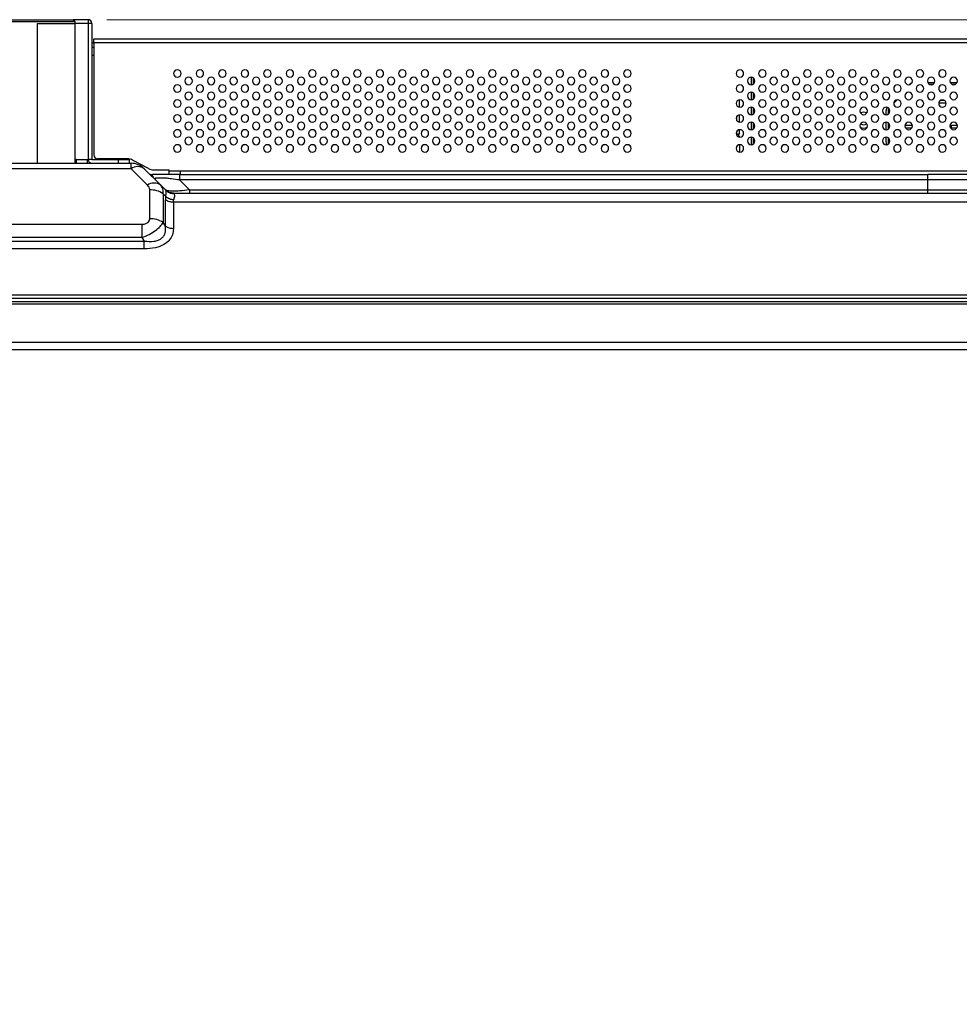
# Model space of a CAD drawing. Header units: millimetres. Extents: x 0 to 1118, y 0 to 864.
# Tile 55 of 256: x 361 to 411, y 670 to 723. Entities that reach past the tile are written whole.
import ezdxf

# ---------------------------------------------------------------- set-up
doc = ezdxf.new("R2010")
doc.units = ezdxf.units.MM
doc.styles.add('SLDTEXTSTYLE3', font='TXT', dxfattribs={"width": 0.75})
doc.dimstyles.new('SLDDIMSTYLE4', dxfattribs={"dimtxt": 4.7625, "dimasz": 3.556, "dimexe": 0, "dimexo": 0.0625, "dimgap": 1.190625, "dimtad": 1, "dimlfac": 5, "dimrnd": 1e-09, "dimzin": 4, "dimdsep": 46, "dimtxsty": 'SLDTEXTSTYLE3', "dimsah": 1, "dimcen": 0.09, "dimadec": 0, "dimazin": 1, "dimtfac": 1, "dimtofl": 0, "dimtmove": 0, "dimatfit": 3, "dimfxl": 1, "dimfrac": 2, "dimtolj": 1, "dimtzin": 12, "dimarcsym": 0})

# ---------------------------------------------------------------- blocks, each defined once
blk = doc.blocks.new('_D_20')
at = {"color": 7, "linetype": 'Continuous', "lineweight": 0}
for p, q in [((365.445, 722.666), (494.011, 722.666)), ((493.011, 722.666), (493.011, 705.066)), ((470.111, 705.066), (494.011, 705.066)), ((493.011, 705.066), (493.011, 615.804))]:
    blk.add_line(p, q, dxfattribs=at)
at = {"color": 7, "linetype": 'Continuous', "lineweight": 18}
for points in [[(493.011, 722.666), (492.63, 719.11), (493.392, 719.11)], [(493.011, 705.066), (493.392, 708.622), (492.63, 708.622)]]:
    blk.add_solid(points, dxfattribs=at)
at = {"color": 7, "linetype": 'Continuous', "lineweight": 18, "char_height": 4.7625, "attachment_point": 1, "rotation": 90, "style": 'SLDTEXTSTYLE3'}
for s, insert in [('(to Speaker Cover)', (486.872, 631.635)), ('88.00', (486.872, 615.804))]:
    blk.add_mtext(s, dxfattribs=dict(at, insert=insert))

msp = doc.modelspace()

# ---------------------------------------------------------------- linework, layer by layer
at = {"color": 7, "linetype": 'Continuous', "lineweight": 25}
for p, q in [((359.745, 722.5655), (363.745, 722.5655)), ((359.845, 722.6655), (363.645, 722.6655)), ((361.745, 722.4655), (363.745, 722.4655)), ((364.445, 722.6655), (363.645, 722.6655)), ((363.645, 722.6655), (363.745, 722.5655)), ((363.745, 722.4655), (363.745, 722.5655)), ((363.745, 715.0055), (363.745, 722.4655)), ((364.445, 722.6655), (364.445, 722.4655)), ((364.445, 722.4655), (364.445, 715.2055)), ((364.645, 722.4655), (364.445, 722.4655)), ((364.645, 722.4655), (364.645, 715.2055)), ((364.745, 721.4055), (364.645, 721.4055)), ((364.745, 721.4455), (364.745, 721.6455)), ((364.745, 721.6455), (426.692, 721.6455)), ((364.745, 721.4455), (364.745, 715.4455)), ((364.645, 721.2055), (364.745, 721.2055)), ((364.645, 720.7655), (364.745, 720.7655)), ((399.8034, 719.5955), (399.8034, 719.1955)), ((399.9034, 719.5697), (399.9034, 719.2214)), ((409.2264, 719.3055), (409.5836, 719.3055)), ((410.4264, 719.3055), (410.7836, 719.3055)), ((399.8034, 718.7955), (399.8034, 718.3955)), ((399.9034, 718.7697), (399.9034, 718.4214)), ((408.2596, 719.2031), (408.2741, 719.2177)), ((409.4675, 719.2055), (409.3426, 719.2055)), ((410.6675, 719.2055), (410.5426, 719.2055)), ((399.175, 717.9978), (399.175, 718.3933)), ((407.5931, 718.3952), (407.4054, 718.2075)), ((409.8997, 718.3655), (410.1104, 718.3655)), ((399.8034, 717.9955), (399.8034, 717.5955)), ((399.9034, 717.9697), (399.9034, 717.6214)), ((407.0034, 717.5955), (407.0034, 717.8227)), ((407.1034, 717.8227), (407.1034, 717.6214)), ((410.2048, 718.2055), (409.8053, 718.2055)), ((399.045, 717.2755), (399.045, 717.5155)), ((399.175, 717.1978), (399.175, 717.5933)), ((399.8034, 717.1955), (399.8034, 716.7955)), ((399.9034, 717.1697), (399.9034, 716.8214)), ((405.3834, 717.3055), (405.4021, 717.4295)), ((406.2068, 717.4224), (406.2234, 717.3055)), ((407.0034, 716.7955), (407.0034, 717.1955)), ((407.1034, 717.1697), (407.1034, 716.8214)), ((399.175, 716.5655), (399.175, 716.7933)), ((408.0114, 717.0455), (408.3987, 717.0455)), ((408.3721, 716.8855), (408.038, 716.8855)), ((410.4834, 716.8855), (410.4834, 717.0455)), ((410.4834, 717.0455), (410.7987, 717.0455)), ((410.7721, 716.8855), (410.4834, 716.8855)), ((399.175, 716.5655), (399.0073, 716.5655)), ((399.8034, 716.3955), (399.8034, 715.9955)), ((399.9034, 716.3697), (399.9034, 716.0214)), ((407.0034, 716.2055), (407.0034, 716.3955)), ((407.1034, 716.3697), (407.1034, 716.2055)), ((399.205, 715.5955), (399.205, 715.9955)), ((363.805, 715.2055), (363.745, 715.2055)), ((363.805, 715.2055), (363.805, 715.0055)), ((363.805, 715.2055), (364.405, 715.2055)), ((364.405, 715.0055), (364.405, 715.2055)), ((364.405, 715.2055), (364.445, 715.2055)), ((364.645, 715.2055), (364.445, 715.2055)), ((364.645, 715.2055), (366.045, 715.2055)), ((366.5343, 715.2455), (364.945, 715.2455)), ((366.045, 715.2055), (366.645, 715.2055)), ((366.045, 715.2055), (366.045, 715.0055)), ((366.645, 715.0055), (366.645, 715.2055)), ((367.6713, 714.7167), (366.8178, 715.1743)), ((358.1592, 715.0055), (366.7308, 715.0055)), ((366.7308, 714.7126), (358.1592, 714.7126)), ((366.7308, 714.7126), (366.7308, 715.0055)), ((366.7308, 714.7126), (367.6065, 713.8369)), ((368.3136, 713.8369), (367.4379, 714.7126)), ((367.9548, 714.6455), (368.745, 714.6455)), ((368.745, 714.6455), (368.745, 714.6055)), ((368.745, 714.6055), (368.745, 714.4055)), ((368.745, 714.6055), (369.345, 714.6055)), ((369.345, 714.6055), (369.345, 714.4055)), ((369.345, 714.6055), (424.7898, 714.6055)), ((369.3107, 714.4055), (368.745, 714.4055)), ((369.3107, 714.4055), (409.231, 714.4055)), ((369.3107, 714.4055), (409.231, 714.4055)), ((369.8421, 713.5813), (369.3107, 714.1126)), ((409.231, 714.1126), (369.3107, 714.1126)), ((409.231, 714.1126), (409.231, 714.4055)), ((422.8168, 714.4055), (409.231, 714.4055)), ((409.231, 713.5813), (409.231, 714.1126)), ((423.5239, 714.1126), (409.231, 714.1126)), ((367.7308, 712.047), (367.7308, 713.5884)), ((368.34, 713.8043), (368.2543, 713.8852)), ((368.3354, 713.7998), (368.3136, 713.8369)), ((368.5848, 713.5658), (368.3136, 713.8369)), ((368.7425, 713.4655), (368.5693, 713.5813)), ((368.589, 713.5436), (368.5848, 713.5658)), ((368.6284, 713.5264), (368.5913, 713.5539)), ((368.711, 713.4746), (368.6092, 713.5448)), ((369.8421, 713.5813), (369.8421, 713.4055)), ((369.8421, 713.5813), (409.231, 713.5813)), ((409.231, 713.4055), (409.231, 713.5813)), ((409.231, 713.5813), (424.0553, 713.5813)), ((368.4379, 713.3813), (368.4379, 711.8399)), ((368.4379, 713.3813), (368.5848, 713.2344)), ((368.5693, 711.6541), (368.5693, 713.0612)), ((368.9935, 713.4055), (368.7864, 713.4467)), ((368.9935, 713.4055), (461.1123, 713.4055)), ((368.9935, 712.9369), (368.9935, 711.5298)), ((461.1123, 712.9369), (368.9935, 712.9369)), ((357.5835, 711.747), (367.3065, 711.747)), ((368.5693, 711.6541), (368.4379, 711.8399)), ((367.3065, 711.0399), (357.5835, 711.0399)), ((367.3065, 711.0399), (367.4379, 710.8541)), ((357.4521, 710.8541), (367.4379, 710.8541)), ((367.4379, 710.4298), (357.4521, 710.4298)), ((134.3786, 707.8055), (469.1114, 707.8055)), ((137.4221, 707.9813), (466.0679, 707.9813)), ((467.2914, 707.6055), (136.1986, 707.6055)), ((136.1986, 707.5055), (467.2914, 707.5055)), ((136.1986, 705.4655), (467.2914, 705.4655)), ((136.1986, 705.0655), (467.2914, 705.0655))]:
    msp.add_line(p, q, dxfattribs=at)
at = {"color": 8, "linetype": 'Continuous', "lineweight": 25}
for p, q in [((361.745, 715.0055), (361.745, 722.4655)), ((364.445, 722.4655), (363.745, 722.4655)), ((364.745, 721.4455), (426.5429, 721.4455))]:
    msp.add_line(p, q, dxfattribs=at)
at = {"color": 7, "linetype": 'Continuous', "lineweight": 25, "flags": 128}
for points in [[(407.0279, 715.9969), (407.0207, 716.03), (407.0034, 716.2055)], [(407.1034, 716.2055), (407.1188, 716.0495), (407.1221, 716.0334)]]:
    msp.add_lwpolyline(points, dxfattribs=at)
at = {"color": 7, "linetype": 'Continuous', "lineweight": 25}
for centre, radius, start, end in [((364.445, 722.4655), 0.2, 0, 90), ((369.205, 719.7955), 0.2, 0, 180), ((369.205, 719.7955), 0.2, 180, 0), ((370.405, 719.7955), 0.2, 0, 180), ((370.405, 719.7955), 0.2, 180, 0), ((371.605, 719.7955), 0.2, 0, 180), ((371.605, 719.7955), 0.2, 180, 0), ((372.805, 719.7955), 0.2, 0, 180), ((372.805, 719.7955), 0.2, 180, 0), ((374.005, 719.7955), 0.2, 0, 180), ((374.005, 719.7955), 0.2, 180, 0), ((375.205, 719.7955), 0.2, 0, 180), ((375.205, 719.7955), 0.2, 180, 0), ((376.405, 719.7955), 0.2, 0, 180), ((376.405, 719.7955), 0.2, 180, 0), ((377.605, 719.7955), 0.2, 0, 180), ((377.605, 719.7955), 0.2, 180, 0), ((378.805, 719.7955), 0.2, 0, 180), ((378.805, 719.7955), 0.2, 180, 0), ((380.005, 719.7955), 0.2, 0, 180), ((380.005, 719.7955), 0.2, 180, 0), ((381.205, 719.7955), 0.2, 0, 180), ((381.205, 719.7955), 0.2, 180, 0), ((382.405, 719.7955), 0.2, 0, 180), ((382.405, 719.7955), 0.2, 180, 0), ((383.605, 719.7955), 0.2, 0, 180), ((383.605, 719.7955), 0.2, 180, 0), ((384.805, 719.7955), 0.2, 0, 180), ((384.805, 719.7955), 0.2, 180, 0), ((386.005, 719.7955), 0.2, 0, 180), ((386.005, 719.7955), 0.2, 180, 0), ((387.205, 719.7955), 0.2, 0, 180), ((387.205, 719.7955), 0.2, 180, 0), ((388.405, 719.7955), 0.2, 0, 180), ((388.405, 719.7955), 0.2, 180, 0), ((389.605, 719.7955), 0.2, 0, 180), ((389.605, 719.7955), 0.2, 180, 0), ((390.805, 719.7955), 0.2, 0, 180), ((390.805, 719.7955), 0.2, 180, 0), ((392.005, 719.7955), 0.2, 0, 180), ((392.005, 719.7955), 0.2, 180, 0), ((393.205, 719.7955), 0.2, 0, 180), ((393.205, 719.7955), 0.2, 180, 0), ((399.205, 719.7955), 0.2, 0, 180), ((399.205, 719.7955), 0.2, 180, 0), ((400.405, 719.7955), 0.2, 0, 180), ((400.405, 719.7955), 0.2, 180, 0), ((401.605, 719.7955), 0.2, 0, 180), ((401.605, 719.7955), 0.2, 180, 0), ((402.805, 719.7955), 0.2, 0, 180), ((402.805, 719.7955), 0.2, 180, 0), ((404.005, 719.7955), 0.2, 0, 180), ((404.005, 719.7955), 0.2, 180, 0), ((405.205, 719.7955), 0.2, 0, 180), ((405.205, 719.7955), 0.2, 180, 0), ((406.405, 719.7955), 0.2, 0, 180), ((406.405, 719.7955), 0.2, 180, 0), ((407.605, 719.7955), 0.2, 0, 180), ((407.605, 719.7955), 0.2, 180, 0), ((408.805, 719.7955), 0.2, 0, 180), ((408.805, 719.7955), 0.2, 180, 0), ((410.005, 719.7955), 0.2, 0, 180), ((410.005, 719.7955), 0.2, 180, 0), ((369.805, 719.3955), 0.2, 0, 180), ((369.805, 719.3955), 0.2, 180, 0), ((371.005, 719.3955), 0.2, 0, 180), ((371.005, 719.3955), 0.2, 180, 0), ((372.205, 719.3955), 0.2, 0, 180), ((372.205, 719.3955), 0.2, 180, 0), ((373.405, 719.3955), 0.2, 0, 180), ((373.405, 719.3955), 0.2, 180, 0), ((374.605, 719.3955), 0.2, 0, 180), ((374.605, 719.3955), 0.2, 180, 0), ((375.805, 719.3955), 0.2, 0, 180), ((375.805, 719.3955), 0.2, 180, 0), ((377.005, 719.3955), 0.2, 0, 180), ((377.005, 719.3955), 0.2, 180, 0), ((378.205, 719.3955), 0.2, 0, 180), ((378.205, 719.3955), 0.2, 180, 0), ((379.405, 719.3955), 0.2, 0, 180), ((379.405, 719.3955), 0.2, 180, 0), ((380.605, 719.3955), 0.2, 0, 180), ((380.605, 719.3955), 0.2, 180, 0), ((381.805, 719.3955), 0.2, 0, 180), ((381.805, 719.3955), 0.2, 180, 0), ((383.005, 719.3955), 0.2, 0, 180), ((383.005, 719.3955), 0.2, 180, 0), ((384.205, 719.3955), 0.2, 0, 180), ((384.205, 719.3955), 0.2, 180, 0), ((385.405, 719.3955), 0.2, 0, 180), ((385.405, 719.3955), 0.2, 180, 0), ((386.605, 719.3955), 0.2, 0, 180), ((386.605, 719.3955), 0.2, 180, 0), ((387.805, 719.3955), 0.2, 0, 180), ((387.805, 719.3955), 0.2, 180, 0), ((389.005, 719.3955), 0.2, 0, 180), ((389.005, 719.3955), 0.2, 180, 0), ((390.205, 719.3955), 0.2, 0, 180), ((390.205, 719.3955), 0.2, 180, 0), ((391.405, 719.3955), 0.2, 0, 180), ((391.405, 719.3955), 0.2, 180, 0), ((392.605, 719.3955), 0.2, 0, 180), ((392.605, 719.3955), 0.2, 180, 0), ((399.805, 719.3955), 0.2, 0, 180), ((399.805, 719.3955), 0.2, 180, 0), ((401.005, 719.3955), 0.2, 0, 180), ((401.005, 719.3955), 0.2, 180, 0), ((402.205, 719.3955), 0.2, 0, 180), ((402.205, 719.3955), 0.2, 180, 0), ((403.405, 719.3955), 0.2, 0, 180), ((403.405, 719.3955), 0.2, 180, 0), ((404.605, 719.3955), 0.2, 0, 180), ((404.605, 719.3955), 0.2, 180, 0), ((405.805, 719.3955), 0.2, 0, 180), ((405.805, 719.3955), 0.2, 180, 0), ((407.005, 719.3955), 0.2, 0, 180), ((407.005, 719.3955), 0.2, 180, 0), ((408.205, 719.3955), 0.2, 0, 180), ((408.205, 719.3955), 0.2, 180, 0), ((408.4863, 719.0055), 0.3, 112.87788, 135), ((409.405, 719.3955), 0.2, 0, 180), ((409.405, 719.3955), 0.2, 180, 0), ((410.605, 719.3955), 0.2, 0, 180), ((410.605, 719.3955), 0.2, 180, 0), ((369.205, 718.9955), 0.2, 0, 180), ((369.205, 718.9955), 0.2, 180, 0), ((369.805, 718.5955), 0.2, 0, 180), ((370.405, 718.9955), 0.2, 0, 180), ((370.405, 718.9955), 0.2, 180, 0), ((371.005, 718.5955), 0.2, 0, 180), ((371.605, 718.9955), 0.2, 0, 180), ((371.605, 718.9955), 0.2, 180, 0), ((372.205, 718.5955), 0.2, 0, 180), ((372.805, 718.9955), 0.2, 0, 180), ((372.805, 718.9955), 0.2, 180, 0), ((373.405, 718.5955), 0.2, 0, 180), ((374.005, 718.9955), 0.2, 0, 180), ((374.005, 718.9955), 0.2, 180, 0), ((374.605, 718.5955), 0.2, 0, 180), ((375.205, 718.9955), 0.2, 0, 180), ((375.205, 718.9955), 0.2, 180, 0), ((375.805, 718.5955), 0.2, 0, 180), ((376.405, 718.9955), 0.2, 0, 180), ((376.405, 718.9955), 0.2, 180, 0), ((377.005, 718.5955), 0.2, 0, 180), ((377.605, 718.9955), 0.2, 0, 180), ((377.605, 718.9955), 0.2, 180, 0), ((378.205, 718.5955), 0.2, 0, 180), ((378.805, 718.9955), 0.2, 0, 180), ((378.805, 718.9955), 0.2, 180, 0), ((379.405, 718.5955), 0.2, 0, 180), ((380.005, 718.9955), 0.2, 0, 180), ((380.005, 718.9955), 0.2, 180, 0), ((380.605, 718.5955), 0.2, 0, 180), ((381.205, 718.9955), 0.2, 0, 180), ((381.205, 718.9955), 0.2, 180, 0), ((381.805, 718.5955), 0.2, 0, 180), ((382.405, 718.9955), 0.2, 0, 180), ((382.405, 718.9955), 0.2, 180, 0), ((383.005, 718.5955), 0.2, 0, 180), ((383.605, 718.9955), 0.2, 0, 180), ((383.605, 718.9955), 0.2, 180, 0), ((384.205, 718.5955), 0.2, 0, 180), ((384.805, 718.9955), 0.2, 0, 180), ((384.805, 718.9955), 0.2, 180, 0), ((385.405, 718.5955), 0.2, 0, 180), ((386.005, 718.9955), 0.2, 0, 180), ((386.005, 718.9955), 0.2, 180, 0), ((386.605, 718.5955), 0.2, 0, 180), ((387.205, 718.9955), 0.2, 0, 180), ((387.205, 718.9955), 0.2, 180, 0), ((387.805, 718.5955), 0.2, 0, 180), ((388.405, 718.9955), 0.2, 0, 180), ((388.405, 718.9955), 0.2, 180, 0), ((389.005, 718.5955), 0.2, 0, 180), ((389.605, 718.9955), 0.2, 0, 180), ((389.605, 718.9955), 0.2, 180, 0), ((390.205, 718.5955), 0.2, 0, 180), ((390.805, 718.9955), 0.2, 0, 180), ((390.805, 718.9955), 0.2, 180, 0), ((391.405, 718.5955), 0.2, 0, 180), ((392.005, 718.9955), 0.2, 0, 180), ((392.005, 718.9955), 0.2, 180, 0), ((392.605, 718.5955), 0.2, 0, 180), ((393.205, 718.9955), 0.2, 0, 180), ((393.205, 718.9955), 0.2, 180, 0), ((399.205, 718.9955), 0.2, 0, 180), ((399.205, 718.9955), 0.2, 180, 0), ((399.805, 718.5955), 0.2, 0, 180), ((400.405, 718.9955), 0.2, 0, 180), ((400.405, 718.9955), 0.2, 180, 0), ((401.005, 718.5955), 0.2, 0, 180), ((401.605, 718.9955), 0.2, 0, 180), ((401.605, 718.9955), 0.2, 180, 0), ((402.205, 718.5955), 0.2, 0, 180), ((402.805, 718.9955), 0.2, 0, 180), ((402.805, 718.9955), 0.2, 180, 0), ((403.405, 718.5955), 0.2, 0, 180), ((404.005, 718.9955), 0.2, 0, 180), ((404.005, 718.9955), 0.2, 180, 0), ((404.605, 718.5955), 0.2, 0, 180), ((405.205, 718.9955), 0.2, 0, 180), ((405.205, 718.9955), 0.2, 180, 0), ((405.805, 718.5955), 0.2, 0, 180), ((406.405, 718.9955), 0.2, 0, 180), ((406.405, 718.9955), 0.2, 180, 0), ((407.005, 718.5955), 0.2, 0, 180), ((407.605, 718.9955), 0.2, 0, 180), ((407.605, 718.9955), 0.2, 180, 0), ((408.205, 718.5955), 0.2, 0, 180), ((408.805, 718.9955), 0.2, 0, 180), ((408.805, 718.9955), 0.2, 180, 0), ((409.405, 718.5955), 0.2, 0, 180), ((410.005, 718.9955), 0.2, 0, 180), ((410.005, 718.9955), 0.2, 180, 0), ((410.605, 718.5955), 0.2, 0, 180), ((369.205, 718.1955), 0.2, 0, 180), ((369.805, 718.5955), 0.2, 180, 0), ((370.405, 718.1955), 0.2, 0, 180), ((371.005, 718.5955), 0.2, 180, 0), ((371.605, 718.1955), 0.2, 0, 180), ((372.205, 718.5955), 0.2, 180, 0), ((372.805, 718.1955), 0.2, 0, 180), ((373.405, 718.5955), 0.2, 180, 0), ((374.005, 718.1955), 0.2, 0, 180), ((374.605, 718.5955), 0.2, 180, 0), ((375.205, 718.1955), 0.2, 0, 180), ((375.805, 718.5955), 0.2, 180, 0), ((376.405, 718.1955), 0.2, 0, 180), ((377.005, 718.5955), 0.2, 180, 0), ((377.605, 718.1955), 0.2, 0, 180), ((378.205, 718.5955), 0.2, 180, 0), ((378.805, 718.1955), 0.2, 0, 180), ((379.405, 718.5955), 0.2, 180, 0), ((380.005, 718.1955), 0.2, 0, 180), ((380.605, 718.5955), 0.2, 180, 0), ((381.205, 718.1955), 0.2, 0, 180), ((381.805, 718.5955), 0.2, 180, 0), ((382.405, 718.1955), 0.2, 0, 180), ((383.005, 718.5955), 0.2, 180, 0), ((383.605, 718.1955), 0.2, 0, 180), ((384.205, 718.5955), 0.2, 180, 0), ((384.805, 718.1955), 0.2, 0, 180), ((385.405, 718.5955), 0.2, 180, 0), ((386.005, 718.1955), 0.2, 0, 180), ((386.605, 718.5955), 0.2, 180, 0), ((387.205, 718.1955), 0.2, 0, 180), ((387.805, 718.5955), 0.2, 180, 0), ((388.405, 718.1955), 0.2, 0, 180), ((389.005, 718.5955), 0.2, 180, 0), ((389.605, 718.1955), 0.2, 0, 180), ((390.205, 718.5955), 0.2, 180, 0), ((390.805, 718.1955), 0.2, 0, 180), ((391.405, 718.5955), 0.2, 180, 0), ((392.005, 718.1955), 0.2, 0, 180), ((392.605, 718.5955), 0.2, 180, 0), ((393.205, 718.1955), 0.2, 0, 180), ((399.205, 718.1955), 0.2, 0, 180), ((399.805, 718.5955), 0.2, 180, 0), ((400.405, 718.1955), 0.2, 0, 180), ((401.005, 718.5955), 0.2, 180, 0), ((401.605, 718.1955), 0.2, 0, 180), ((402.205, 718.5955), 0.2, 180, 0), ((402.805, 718.1955), 0.2, 0, 180), ((403.405, 718.5955), 0.2, 180, 0), ((404.005, 718.1955), 0.2, 0, 180), ((404.605, 718.5955), 0.2, 180, 0), ((405.205, 718.1955), 0.2, 0, 180), ((405.805, 718.5955), 0.2, 180, 0), ((406.405, 718.1955), 0.2, 0, 180), ((407.005, 718.5955), 0.2, 180, 0), ((407.605, 718.1955), 0.2, 0, 180), ((408.205, 718.5955), 0.2, 180, 0), ((408.805, 718.1955), 0.2, 0, 180), ((409.405, 718.5955), 0.2, 180, 0), ((410.005, 718.1955), 0.2, 0, 180), ((410.605, 718.5955), 0.2, 180, 0), ((369.205, 718.1955), 0.2, 180, 0), ((369.805, 717.7955), 0.2, 0, 180), ((369.805, 717.7955), 0.2, 180, 0), ((370.405, 718.1955), 0.2, 180, 0), ((371.005, 717.7955), 0.2, 0, 180), ((371.005, 717.7955), 0.2, 180, 0), ((371.605, 718.1955), 0.2, 180, 0), ((372.205, 717.7955), 0.2, 0, 180), ((372.205, 717.7955), 0.2, 180, 0), ((372.805, 718.1955), 0.2, 180, 0), ((373.405, 717.7955), 0.2, 0, 180), ((373.405, 717.7955), 0.2, 180, 0), ((374.005, 718.1955), 0.2, 180, 0), ((374.605, 717.7955), 0.2, 0, 180), ((374.605, 717.7955), 0.2, 180, 0), ((375.205, 718.1955), 0.2, 180, 0), ((375.805, 717.7955), 0.2, 0, 180), ((375.805, 717.7955), 0.2, 180, 0), ((376.405, 718.1955), 0.2, 180, 0), ((377.005, 717.7955), 0.2, 0, 180), ((377.005, 717.7955), 0.2, 180, 0), ((377.605, 718.1955), 0.2, 180, 0), ((378.205, 717.7955), 0.2, 0, 180), ((378.205, 717.7955), 0.2, 180, 0), ((378.805, 718.1955), 0.2, 180, 0), ((379.405, 717.7955), 0.2, 0, 180), ((379.405, 717.7955), 0.2, 180, 0), ((380.005, 718.1955), 0.2, 180, 0), ((380.605, 717.7955), 0.2, 0, 180), ((380.605, 717.7955), 0.2, 180, 0), ((381.205, 718.1955), 0.2, 180, 0), ((381.805, 717.7955), 0.2, 0, 180), ((381.805, 717.7955), 0.2, 180, 0), ((382.405, 718.1955), 0.2, 180, 0), ((383.005, 717.7955), 0.2, 0, 180), ((383.005, 717.7955), 0.2, 180, 0), ((383.605, 718.1955), 0.2, 180, 0), ((384.205, 717.7955), 0.2, 0, 180), ((384.205, 717.7955), 0.2, 180, 0), ((384.805, 718.1955), 0.2, 180, 0), ((385.405, 717.7955), 0.2, 0, 180), ((385.405, 717.7955), 0.2, 180, 0), ((386.005, 718.1955), 0.2, 180, 0), ((386.605, 717.7955), 0.2, 0, 180), ((386.605, 717.7955), 0.2, 180, 0), ((387.205, 718.1955), 0.2, 180, 0), ((387.805, 717.7955), 0.2, 0, 180), ((387.805, 717.7955), 0.2, 180, 0), ((388.405, 718.1955), 0.2, 180, 0), ((389.005, 717.7955), 0.2, 0, 180), ((389.005, 717.7955), 0.2, 180, 0), ((389.605, 718.1955), 0.2, 180, 0), ((390.205, 717.7955), 0.2, 0, 180), ((390.205, 717.7955), 0.2, 180, 0), ((390.805, 718.1955), 0.2, 180, 0), ((391.405, 717.7955), 0.2, 0, 180), ((391.405, 717.7955), 0.2, 180, 0), ((392.005, 718.1955), 0.2, 180, 0), ((392.605, 717.7955), 0.2, 0, 180), ((392.605, 717.7955), 0.2, 180, 0), ((393.205, 718.1955), 0.2, 180, 0), ((399.205, 718.1955), 0.2, 180, 0), ((399.805, 717.7955), 0.2, 0, 180), ((399.805, 717.7955), 0.2, 180, 0), ((400.405, 718.1955), 0.2, 180, 0), ((401.005, 717.7955), 0.2, 0, 180), ((401.005, 717.7955), 0.2, 180, 0), ((401.605, 718.1955), 0.2, 180, 0), ((402.205, 717.7955), 0.2, 0, 180), ((402.205, 717.7955), 0.2, 180, 0), ((402.805, 718.1955), 0.2, 180, 0), ((403.405, 717.7955), 0.2, 0, 180), ((403.405, 717.7955), 0.2, 180, 0), ((404.005, 718.1955), 0.2, 180, 0), ((404.605, 717.7955), 0.2, 0, 180), ((404.605, 717.7955), 0.2, 180, 0), ((405.205, 718.1955), 0.2, 180, 0), ((405.805, 717.7955), 0.2, 0, 180), ((405.805, 717.7955), 0.2, 180, 0), ((405.8034, 717.3055), 0.42, 65.97882, 113.64559), ((406.405, 718.1955), 0.2, 180, 0), ((407.005, 717.7955), 0.2, 0, 180), ((407.005, 717.7955), 0.2, 180, 0), ((407.3034, 717.8227), 0.3, 146.23268, 180), ((407.3034, 717.8227), 0.2, 143.70997, 180), ((407.605, 718.1955), 0.2, 180, 0), ((408.205, 717.7955), 0.2, 0, 180), ((408.205, 717.7955), 0.2, 180, 0), ((408.805, 718.1955), 0.2, 180, 0), ((409.405, 717.7955), 0.2, 0, 180), ((409.405, 717.7955), 0.2, 180, 0), ((410.005, 718.1955), 0.2, 180, 0), ((410.605, 717.7955), 0.2, 0, 180), ((410.605, 717.7955), 0.2, 180, 0), ((369.205, 717.3955), 0.2, 0, 180), ((369.205, 717.3955), 0.2, 180, 0), ((369.805, 716.9955), 0.2, 0, 180), ((370.405, 717.3955), 0.2, 0, 180), ((370.405, 717.3955), 0.2, 180, 0), ((371.005, 716.9955), 0.2, 0, 180), ((371.605, 717.3955), 0.2, 0, 180), ((371.605, 717.3955), 0.2, 180, 0), ((372.205, 716.9955), 0.2, 0, 180), ((372.805, 717.3955), 0.2, 0, 180), ((372.805, 717.3955), 0.2, 180, 0), ((373.405, 716.9955), 0.2, 0, 180), ((374.005, 717.3955), 0.2, 0, 180), ((374.005, 717.3955), 0.2, 180, 0), ((374.605, 716.9955), 0.2, 0, 180), ((375.205, 717.3955), 0.2, 0, 180), ((375.205, 717.3955), 0.2, 180, 0), ((375.805, 716.9955), 0.2, 0, 180), ((376.405, 717.3955), 0.2, 0, 180), ((376.405, 717.3955), 0.2, 180, 0), ((377.005, 716.9955), 0.2, 0, 180), ((377.605, 717.3955), 0.2, 0, 180), ((377.605, 717.3955), 0.2, 180, 0), ((378.205, 716.9955), 0.2, 0, 180), ((378.805, 717.3955), 0.2, 0, 180), ((378.805, 717.3955), 0.2, 180, 0), ((379.405, 716.9955), 0.2, 0, 180), ((380.005, 717.3955), 0.2, 0, 180), ((380.005, 717.3955), 0.2, 180, 0), ((380.605, 716.9955), 0.2, 0, 180), ((381.205, 717.3955), 0.2, 0, 180), ((381.205, 717.3955), 0.2, 180, 0), ((381.805, 716.9955), 0.2, 0, 180), ((382.405, 717.3955), 0.2, 0, 180), ((382.405, 717.3955), 0.2, 180, 0), ((383.005, 716.9955), 0.2, 0, 180), ((383.605, 717.3955), 0.2, 0, 180), ((383.605, 717.3955), 0.2, 180, 0), ((384.205, 716.9955), 0.2, 0, 180), ((384.805, 717.3955), 0.2, 0, 180), ((384.805, 717.3955), 0.2, 180, 0), ((385.405, 716.9955), 0.2, 0, 180), ((386.005, 717.3955), 0.2, 0, 180), ((386.005, 717.3955), 0.2, 180, 0), ((386.605, 716.9955), 0.2, 0, 180), ((387.205, 717.3955), 0.2, 0, 180), ((387.205, 717.3955), 0.2, 180, 0), ((387.805, 716.9955), 0.2, 0, 180), ((388.405, 717.3955), 0.2, 0, 180), ((388.405, 717.3955), 0.2, 180, 0), ((389.005, 716.9955), 0.2, 0, 180), ((389.605, 717.3955), 0.2, 0, 180), ((389.605, 717.3955), 0.2, 180, 0), ((390.205, 716.9955), 0.2, 0, 180), ((390.805, 717.3955), 0.2, 0, 180), ((390.805, 717.3955), 0.2, 180, 0), ((391.405, 716.9955), 0.2, 0, 180), ((392.005, 717.3955), 0.2, 0, 180), ((392.005, 717.3955), 0.2, 180, 0), ((392.605, 716.9955), 0.2, 0, 180), ((393.205, 717.3955), 0.2, 0, 180), ((393.205, 717.3955), 0.2, 180, 0), ((399.205, 717.3955), 0.2, 0, 180), ((399.205, 717.3955), 0.2, 180, 0), ((399.805, 716.9955), 0.2, 0, 180), ((400.405, 717.3955), 0.2, 0, 180), ((400.405, 717.3955), 0.2, 180, 0), ((401.005, 716.9955), 0.2, 0, 180), ((401.605, 717.3955), 0.2, 0, 180), ((401.605, 717.3955), 0.2, 180, 0), ((402.205, 716.9955), 0.2, 0, 180), ((402.805, 717.3955), 0.2, 0, 180), ((402.805, 717.3955), 0.2, 180, 0), ((403.405, 716.9955), 0.2, 0, 180), ((404.005, 717.3955), 0.2, 0, 180), ((404.005, 717.3955), 0.2, 180, 0), ((404.605, 716.9955), 0.2, 0, 180), ((405.205, 717.3955), 0.2, 0, 180), ((405.205, 717.3955), 0.2, 180, 0), ((405.805, 716.9955), 0.2, 0, 180), ((406.405, 717.3955), 0.2, 0, 180), ((406.405, 717.3955), 0.2, 180, 0), ((407.005, 716.9955), 0.2, 0, 180), ((407.605, 717.3955), 0.2, 0, 180), ((407.605, 717.3955), 0.2, 180, 0), ((408.205, 716.9955), 0.2, 0, 180), ((408.805, 717.3955), 0.2, 0, 180), ((408.805, 717.3955), 0.2, 180, 0), ((409.405, 716.9955), 0.2, 0, 180), ((410.005, 717.3955), 0.2, 0, 180), ((410.005, 717.3955), 0.2, 180, 0), ((410.605, 716.9955), 0.2, 0, 180), ((369.205, 716.5955), 0.2, 0, 180), ((369.805, 716.9955), 0.2, 180, 0), ((370.405, 716.5955), 0.2, 0, 180), ((371.005, 716.9955), 0.2, 180, 0), ((371.605, 716.5955), 0.2, 0, 180), ((372.205, 716.9955), 0.2, 180, 0), ((372.805, 716.5955), 0.2, 0, 180), ((373.405, 716.9955), 0.2, 180, 0), ((374.005, 716.5955), 0.2, 0, 180), ((374.605, 716.9955), 0.2, 180, 0), ((375.205, 716.5955), 0.2, 0, 180), ((375.805, 716.9955), 0.2, 180, 0), ((376.405, 716.5955), 0.2, 0, 180), ((377.005, 716.9955), 0.2, 180, 0), ((377.605, 716.5955), 0.2, 0, 180), ((378.205, 716.9955), 0.2, 180, 0), ((378.805, 716.5955), 0.2, 0, 180), ((379.405, 716.9955), 0.2, 180, 0), ((380.005, 716.5955), 0.2, 0, 180), ((380.605, 716.9955), 0.2, 180, 0), ((381.205, 716.5955), 0.2, 0, 180), ((381.805, 716.9955), 0.2, 180, 0), ((382.405, 716.5955), 0.2, 0, 180), ((383.005, 716.9955), 0.2, 180, 0), ((383.605, 716.5955), 0.2, 0, 180), ((384.205, 716.9955), 0.2, 180, 0), ((384.805, 716.5955), 0.2, 0, 180), ((385.405, 716.9955), 0.2, 180, 0), ((386.005, 716.5955), 0.2, 0, 180), ((386.605, 716.9955), 0.2, 180, 0), ((387.205, 716.5955), 0.2, 0, 180), ((387.805, 716.9955), 0.2, 180, 0), ((388.405, 716.5955), 0.2, 0, 180), ((389.005, 716.9955), 0.2, 180, 0), ((389.605, 716.5955), 0.2, 0, 180), ((390.205, 716.9955), 0.2, 180, 0), ((390.805, 716.5955), 0.2, 0, 180), ((391.405, 716.9955), 0.2, 180, 0), ((392.005, 716.5955), 0.2, 0, 180), ((392.605, 716.9955), 0.2, 180, 0), ((393.205, 716.5955), 0.2, 0, 180), ((399.205, 716.5955), 0.2, 0, 180), ((399.805, 716.9955), 0.2, 180, 0), ((400.405, 716.5955), 0.2, 0, 180), ((401.005, 716.9955), 0.2, 180, 0), ((401.605, 716.5955), 0.2, 0, 180), ((402.205, 716.9955), 0.2, 180, 0), ((402.805, 716.5955), 0.2, 0, 180), ((403.405, 716.9955), 0.2, 180, 0), ((404.005, 716.5955), 0.2, 0, 180), ((404.605, 716.9955), 0.2, 180, 0), ((405.205, 716.5955), 0.2, 0, 180), ((405.805, 716.9955), 0.2, 180, 0), ((405.8034, 717.3055), 0.42, 243.53107, 297.0626), ((405.8034, 717.3055), 0.25, 230.21874, 310.37492), ((406.405, 716.5955), 0.2, 0, 180), ((407.005, 716.9955), 0.2, 180, 0), ((407.605, 716.5955), 0.2, 0, 180), ((408.205, 716.9955), 0.2, 180, 0), ((408.805, 716.5955), 0.2, 0, 180), ((409.405, 716.9955), 0.2, 180, 0), ((410.005, 716.5955), 0.2, 0, 180), ((410.605, 716.9955), 0.2, 180, 0), ((369.205, 716.5955), 0.2, 180, 0), ((369.805, 716.1955), 0.2, 0, 180), ((369.805, 716.1955), 0.2, 180, 0), ((370.405, 716.5955), 0.2, 180, 0), ((371.005, 716.1955), 0.2, 0, 180), ((371.005, 716.1955), 0.2, 180, 0), ((371.605, 716.5955), 0.2, 180, 0), ((372.205, 716.1955), 0.2, 0, 180), ((372.205, 716.1955), 0.2, 180, 0), ((372.805, 716.5955), 0.2, 180, 0), ((373.405, 716.1955), 0.2, 0, 180), ((373.405, 716.1955), 0.2, 180, 0), ((374.005, 716.5955), 0.2, 180, 0), ((374.605, 716.1955), 0.2, 0, 180), ((374.605, 716.1955), 0.2, 180, 0), ((375.205, 716.5955), 0.2, 180, 0), ((375.805, 716.1955), 0.2, 0, 180), ((375.805, 716.1955), 0.2, 180, 0), ((376.405, 716.5955), 0.2, 180, 0), ((377.005, 716.1955), 0.2, 0, 180), ((377.005, 716.1955), 0.2, 180, 0), ((377.605, 716.5955), 0.2, 180, 0), ((378.205, 716.1955), 0.2, 0, 180), ((378.205, 716.1955), 0.2, 180, 0), ((378.805, 716.5955), 0.2, 180, 0), ((379.405, 716.1955), 0.2, 0, 180), ((379.405, 716.1955), 0.2, 180, 0), ((380.005, 716.5955), 0.2, 180, 0), ((380.605, 716.1955), 0.2, 0, 180), ((380.605, 716.1955), 0.2, 180, 0), ((381.205, 716.5955), 0.2, 180, 0), ((381.805, 716.1955), 0.2, 0, 180), ((381.805, 716.1955), 0.2, 180, 0), ((382.405, 716.5955), 0.2, 180, 0), ((383.005, 716.1955), 0.2, 0, 180), ((383.005, 716.1955), 0.2, 180, 0), ((383.605, 716.5955), 0.2, 180, 0), ((384.205, 716.1955), 0.2, 0, 180), ((384.205, 716.1955), 0.2, 180, 0), ((384.805, 716.5955), 0.2, 180, 0), ((385.405, 716.1955), 0.2, 0, 180), ((385.405, 716.1955), 0.2, 180, 0), ((386.005, 716.5955), 0.2, 180, 0), ((386.605, 716.1955), 0.2, 0, 180), ((386.605, 716.1955), 0.2, 180, 0), ((387.205, 716.5955), 0.2, 180, 0), ((387.805, 716.1955), 0.2, 0, 180), ((387.805, 716.1955), 0.2, 180, 0), ((388.405, 716.5955), 0.2, 180, 0), ((389.005, 716.1955), 0.2, 0, 180), ((389.005, 716.1955), 0.2, 180, 0), ((389.605, 716.5955), 0.2, 180, 0), ((390.205, 716.1955), 0.2, 0, 180), ((390.205, 716.1955), 0.2, 180, 0), ((390.805, 716.5955), 0.2, 180, 0), ((391.405, 716.1955), 0.2, 0, 180), ((391.405, 716.1955), 0.2, 180, 0), ((392.005, 716.5955), 0.2, 180, 0), ((392.605, 716.1955), 0.2, 0, 180), ((392.605, 716.1955), 0.2, 180, 0), ((393.205, 716.5955), 0.2, 180, 0), ((399.205, 716.5955), 0.2, 180, 0), ((398.965, 716.3255), 0.24, 17.02688, 79.70607), ((399.805, 716.1955), 0.2, 0, 180), ((399.805, 716.1955), 0.2, 180, 0), ((400.405, 716.5955), 0.2, 180, 0), ((401.005, 716.1955), 0.2, 0, 180), ((401.005, 716.1955), 0.2, 180, 0), ((401.605, 716.5955), 0.2, 180, 0), ((402.205, 716.1955), 0.2, 0, 180), ((402.205, 716.1955), 0.2, 180, 0), ((402.805, 716.5955), 0.2, 180, 0), ((403.405, 716.1955), 0.2, 0, 180), ((403.405, 716.1955), 0.2, 180, 0), ((404.005, 716.5955), 0.2, 180, 0), ((404.605, 716.1955), 0.2, 0, 180), ((404.605, 716.1955), 0.2, 180, 0), ((405.205, 716.5955), 0.2, 180, 0), ((405.805, 716.1955), 0.2, 0, 180), ((405.805, 716.1955), 0.2, 180, 0), ((406.405, 716.5955), 0.2, 180, 0), ((407.005, 716.1955), 0.2, 0, 180), ((407.005, 716.1955), 0.2, 180, 0), ((407.605, 716.5955), 0.2, 180, 0), ((408.205, 716.1955), 0.2, 0, 180), ((408.205, 716.1955), 0.2, 180, 0), ((408.805, 716.5955), 0.2, 180, 0), ((409.405, 716.1955), 0.2, 0, 180), ((409.405, 716.1955), 0.2, 180, 0), ((410.005, 716.5955), 0.2, 180, 0), ((410.605, 716.1955), 0.2, 0, 180), ((410.605, 716.1955), 0.2, 180, 0), ((369.205, 715.7955), 0.2, 0, 180), ((369.205, 715.7955), 0.2, 180, 0), ((370.405, 715.7955), 0.2, 0, 180), ((370.405, 715.7955), 0.2, 180, 0), ((371.605, 715.7955), 0.2, 0, 180), ((371.605, 715.7955), 0.2, 180, 0), ((372.805, 715.7955), 0.2, 0, 180), ((372.805, 715.7955), 0.2, 180, 0), ((374.005, 715.7955), 0.2, 0, 180), ((374.005, 715.7955), 0.2, 180, 0), ((375.205, 715.7955), 0.2, 0, 180), ((375.205, 715.7955), 0.2, 180, 0), ((376.405, 715.7955), 0.2, 0, 180), ((376.405, 715.7955), 0.2, 180, 0), ((377.605, 715.7955), 0.2, 0, 180), ((377.605, 715.7955), 0.2, 180, 0), ((378.805, 715.7955), 0.2, 0, 180), ((378.805, 715.7955), 0.2, 180, 0), ((380.005, 715.7955), 0.2, 0, 180), ((380.005, 715.7955), 0.2, 180, 0), ((381.205, 715.7955), 0.2, 0, 180), ((381.205, 715.7955), 0.2, 180, 0), ((382.405, 715.7955), 0.2, 0, 180), ((382.405, 715.7955), 0.2, 180, 0), ((383.605, 715.7955), 0.2, 0, 180), ((383.605, 715.7955), 0.2, 180, 0), ((384.805, 715.7955), 0.2, 0, 180), ((384.805, 715.7955), 0.2, 180, 0), ((386.005, 715.7955), 0.2, 0, 180), ((386.005, 715.7955), 0.2, 180, 0), ((387.205, 715.7955), 0.2, 0, 180), ((387.205, 715.7955), 0.2, 180, 0), ((388.405, 715.7955), 0.2, 0, 180), ((388.405, 715.7955), 0.2, 180, 0), ((389.605, 715.7955), 0.2, 0, 180), ((389.605, 715.7955), 0.2, 180, 0), ((390.805, 715.7955), 0.2, 0, 180), ((390.805, 715.7955), 0.2, 180, 0), ((392.005, 715.7955), 0.2, 0, 180), ((392.005, 715.7955), 0.2, 180, 0), ((393.205, 715.7955), 0.2, 0, 180), ((393.205, 715.7955), 0.2, 180, 0), ((399.205, 715.7955), 0.2, 0, 180), ((399.205, 715.7955), 0.2, 180, 0), ((400.405, 715.7955), 0.2, 0, 180), ((400.405, 715.7955), 0.2, 180, 0), ((401.605, 715.7955), 0.2, 0, 180), ((401.605, 715.7955), 0.2, 180, 0), ((402.805, 715.7955), 0.2, 0, 180), ((402.805, 715.7955), 0.2, 180, 0), ((404.005, 715.7955), 0.2, 0, 180), ((404.005, 715.7955), 0.2, 180, 0), ((405.205, 715.7955), 0.2, 0, 180), ((405.205, 715.7955), 0.2, 180, 0), ((406.405, 715.7955), 0.2, 0, 180), ((406.405, 715.7955), 0.2, 180, 0), ((407.605, 715.7955), 0.2, 0, 180), ((407.605, 715.7955), 0.2, 180, 0), ((408.805, 715.7955), 0.2, 0, 180), ((408.805, 715.7955), 0.2, 180, 0), ((410.005, 715.7955), 0.2, 0, 180), ((410.005, 715.7955), 0.2, 180, 0), ((364.645, 715.2055), 0.2, 180, 270), ((364.945, 715.4455), 0.2, 180, 270), ((366.5343, 714.6455), 0.6, 61.80221, 90), ((366.7308, 714.0055), 1, 44.99999, 90), ((367.0844, 714.205), 0.6186, 55.14306, 124.85692), ((367.9548, 715.2455), 0.6, 241.80221, 270), ((367.8693, 714.7055), 0.3, 247.68994, 270), ((367.9601, 713.3293), 0.6186, 55.14306, 124.85694), ((367.7524, 712.3515), 1.2371, 56.34939, 91.00071), ((367.7524, 710.8101), 1.2371, 56.34939, 91.00071)]:
    msp.add_arc(centre, radius, start, end, dxfattribs=at)
for points, knots in [([(367.8693, 714.4055), (367.8571, 714.3854), (367.8317, 714.343), (367.967, 714.1918), (368.0379, 714.1126)], [0, 0, 0, 0, 0.4765873, 1, 1, 1, 1]), ([(369.3107, 714.4055), (369.1452, 714.4055), (368.8319, 714.4055), (368.3204, 714.4055), (368.0359, 714.4055), (367.8693, 714.4055)], [0, 0, 0, 0, 0.3167671, 0.5997068, 1, 1, 1, 1]), ([(369.3107, 714.1126), (369.171, 714.129), (368.9825, 714.1511), (368.7691, 714.1881), (368.6306, 714.2146), (368.4599, 714.2091), (368.2698, 714.2105), (368.1125, 714.2161), (367.9812, 714.1949), (368.0136, 714.148), (368.0379, 714.1126)], [0, 0, 0, 0, 0.1900924, 0.2566582, 0.2938415, 0.3799985, 0.5091165, 0.6195945, 0.7136059, 1, 1, 1, 1]), ([(367.7308, 713.5884), (367.7226, 713.636), (367.7071, 713.7255), (367.6386, 713.8014), (367.6065, 713.8369)], [0, 0, 0, 0, 0.5314803, 1, 1, 1, 1]), ([(369.8421, 713.5813), (369.6707, 713.562), (369.3469, 713.5255), (368.9486, 713.5111), (368.6692, 713.5269), (368.6036, 713.5626), (368.5693, 713.5813)], [0, 0, 0, 0, 0.2688158, 0.5076806, 0.7425047, 1, 1, 1, 1]), ([(368.5717, 713.5788), (368.5722, 713.5783), (368.5736, 713.5769), (368.5805, 713.57), (368.5848, 713.5658)], [0, 0, 0, 0, 0.38913333, 1, 1, 1, 1]), ([(368.5848, 713.5658), (368.6137, 713.54), (368.6721, 713.4879), (368.7777, 713.434), (368.8913, 713.3993), (368.9701, 713.3959), (369.009, 713.3943)], [0, 0, 0, 0, 0.24753108, 0.49999999, 0.7524689, 1, 1, 1, 1]), ([(368.9973, 713.4048), (368.937, 713.4091), (368.8155, 713.4178), (368.7098, 713.4783), (368.6566, 713.5088)], [0, 0, 0, 0, 0.49622759, 1, 1, 1, 1]), ([(368.5848, 713.2344), (368.5798, 713.2037), (368.5709, 713.1489), (368.5698, 713.088), (368.5693, 713.0612)], [0, 0, 0, 0, 0.5599701, 1, 1, 1, 1]), ([(368.5693, 713.0612), (368.6313, 713.0255), (368.7552, 712.9543), (368.9141, 712.9427), (368.9935, 712.9369)], [0, 0, 0, 0, 0.5001553, 1, 1, 1, 1]), ([(368.5848, 713.2344), (368.6136, 713.2116), (368.6719, 713.1655), (368.7774, 713.114), (368.8911, 713.0768), (368.97, 713.0675), (369.009, 713.0629)], [0, 0, 0, 0, 0.2469193, 0.4991754, 0.7518561, 1, 1, 1, 1]), ([(369.009, 713.3943), (369.0041, 713.3979), (368.9952, 713.4043), (368.9941, 713.4052), (368.9935, 713.4055)], [0, 0, 0, 0, 0.5604964, 1, 1, 1, 1]), ([(368.9935, 712.9369), (368.9944, 712.9617), (368.9959, 713.0059), (369.005, 713.0455), (369.009, 713.0629)], [0, 0, 0, 0, 0.55932678, 1, 1, 1, 1]), ([(369.009, 713.3943), (369.027, 713.3666), (369.0629, 713.3113), (369.027, 713.1457), (369.009, 713.0629)], [0, 0, 0, 0, 0.4999911, 1, 1, 1, 1]), ([(367.3065, 711.747), (367.3675, 711.7522), (367.4555, 711.7597), (367.5574, 711.7987), (367.638, 711.8478), (367.7134, 711.931), (367.7249, 712.0076), (367.7308, 712.047)], [0, 0, 0, 0, 0.2729598, 0.3941654, 0.5151893, 0.7504114, 1, 1, 1, 1]), ([(367.3065, 711.0399), (367.4404, 711.0943), (367.7049, 711.202), (368.0414, 711.41), (368.3047, 711.6279), (368.3934, 711.769), (368.4379, 711.8399)], [0, 0, 0, 0, 0.2551554, 0.5042689, 0.7512544, 1, 1, 1, 1]), ([(367.4379, 710.8541), (367.6127, 710.8359), (367.867, 710.8094), (368.1748, 710.8841), (368.3547, 710.9822), (368.4835, 711.1176), (368.5883, 711.3403), (368.577, 711.5273), (368.5693, 711.6541)], [0, 0, 0, 0, 0.27189313, 0.39551156, 0.51279407, 0.62661631, 0.74690814, 1, 1, 1, 1]), ([(368.9935, 711.5298), (368.9838, 711.4145), (368.9652, 711.1935), (368.7898, 710.8906), (368.483, 710.6376), (368.0143, 710.4593), (367.6389, 710.4401), (367.4379, 710.4298)], [0, 0, 0, 0, 0.1966128, 0.3767892, 0.5486865, 0.758318, 1, 1, 1, 1]), ([(368.5693, 711.6541), (368.6313, 711.6184), (368.7552, 711.5472), (368.9141, 711.5356), (368.9935, 711.5298)], [0, 0, 0, 0, 0.5000001, 1, 1, 1, 1]), ([(367.4379, 710.4298), (367.4379, 710.4918), (367.4379, 710.6157), (367.4379, 710.7746), (367.4379, 710.8541)], [0, 0, 0, 0, 0.4999999, 1, 1, 1, 1])]:
    msp.add_open_spline(points, degree=3, knots=knots, dxfattribs=at)
for points in [[(369.3107, 714.4055), (369.3107, 714.4018), (369.3107, 714.3945), (369.3107, 714.3346), (369.3107, 714.2437), (369.3107, 714.1563), (369.3107, 714.1126)], [(367.3065, 711.747), (367.3065, 711.6981), (367.3065, 711.6002), (367.3065, 711.4247), (367.3065, 711.2363), (367.3065, 711.1053), (367.3065, 711.0399)]]:
    msp.add_open_spline(points, degree=3, dxfattribs=at)
at = {"color": 8, "linetype": 'Continuous', "lineweight": 25}
for points, knots in [([(368.4379, 713.3813), (368.4468, 713.4692), (368.4632, 713.6312), (368.3755, 713.7469), (368.3354, 713.7998)], [0, 0, 0, 0, 0.5424275, 1, 1, 1, 1]), ([(368.5848, 713.2344), (368.595, 713.3216), (368.6134, 713.4774), (368.5964, 713.5233), (368.589, 713.5436)], [0, 0, 0, 0, 0.5597679, 1, 1, 1, 1])]:
    msp.add_open_spline(points, degree=3, knots=knots, dxfattribs=at)

# ---------------------------------------------------------------- dimensions: what is measured, and where the dimension line sits
at = {"color": 7, "linetype": 'Continuous', "lineweight": 18}
dim = msp.add_linear_dim(base=(493.0114, 705.0655), p1=(364.445, 722.6655), p2=(469.1114, 705.0655), angle=90, text='<>(to Speaker Cover)', dimstyle='SLDDIMSTYLE4', dxfattribs=at)
dim.commit()
dim.dimension.update_dxf_attribs({"geometry": '_D_20', "text_midpoint": (493.0114, 653.004), "dimtype": 160})

doc.saveas('drawing.dxf')
